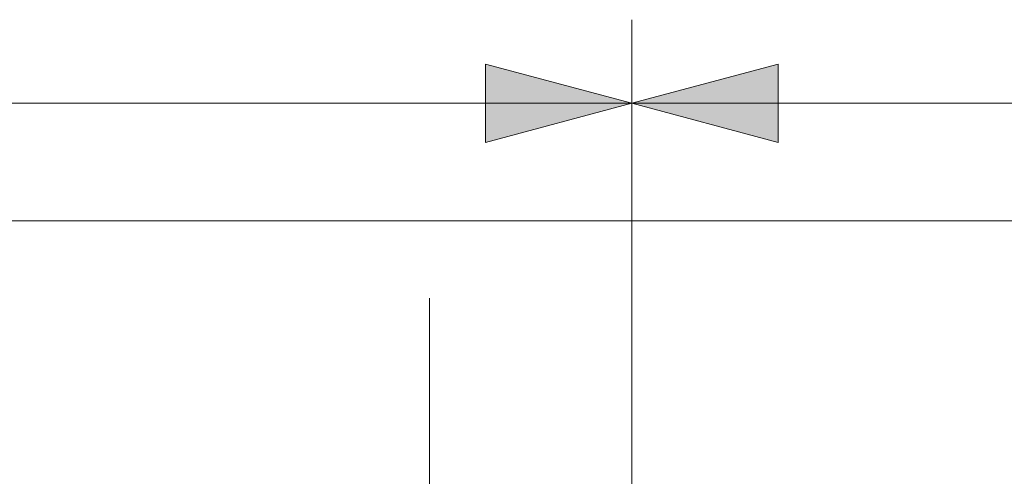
# Model space of a CAD drawing. Header units: inches. Extents: x -35 to 647, y 178 to 608.
# Tile 88 of 234: x 257 to 280, y 569 to 580. Entities that reach past the tile are written whole.
import ezdxf

# ---------------------------------------------------------------- set-up
doc = ezdxf.new("R2010")
doc.units = ezdxf.units.IN
doc.header["$MEASUREMENT"] = 0
doc.linetypes.add('AI-Linetype-10', pattern=[47.5, 22, -8.5, 8.5, -8.5])
doc.layers.add('1', color=7, linetype='Continuous')
doc.layers.add('Top', color=7, linetype='Continuous')

# ---------------------------------------------------------------- blocks, each defined once
blk = doc.blocks.new('block 3')
at = {"layer": '1', "color": 8, "lineweight": 18, "true_color": 0x808080}
blk.add_lwpolyline([(554.794, 575.385), (-17.905, 575.385)], dxfattribs=at)
blk = doc.blocks.new('block 8196')
at = {"layer": '1', "color": 35, "lineweight": 13, "true_color": 0x99724c}
blk.add_lwpolyline([(271.363, 568.584), (271.363, 580.205)], dxfattribs=at)
blk = doc.blocks.new('block 8198')
at = {"layer": '1', "color": 35, "lineweight": 13, "true_color": 0x99724c}
blk.add_lwpolyline([(271.363, 578.205), (396.089, 578.205)], dxfattribs=at)
blk = doc.blocks.new('block 8199')
at = {"layer": '1', "lineweight": 0}
blk.add_lwpolyline([(274.863, 579.143), (274.863, 577.268), (271.363, 578.205), (274.863, 579.143)], dxfattribs=at)
blk = doc.blocks.new('block 8200')
at = {"layer": '1', "true_color": 0x99724c}
h = blk.add_hatch(color=35, dxfattribs=at)
h.dxf.hatch_style = 2
h.paths.add_polyline_path([(274.863, 579.143), (274.863, 577.268), (271.363, 578.205)])
at = {"layer": '1', "lineweight": 0}
blk.add_lwpolyline([(274.863, 579.143), (274.863, 577.268), (271.363, 578.205), (274.863, 579.143), (274.863, 579.143)], dxfattribs=at)
blk = doc.blocks.new('block 8213')
at = {"layer": '1', "color": 35, "lineweight": 13, "true_color": 0x99724c}
blk.add_lwpolyline([(271.363, 568.584), (271.363, 580.205)], dxfattribs=at)
blk = doc.blocks.new('block 8214')
at = {"layer": '1', "color": 35, "lineweight": 13, "true_color": 0x99724c}
blk.add_lwpolyline([(146.637, 578.205), (271.363, 578.205)], dxfattribs=at)
blk = doc.blocks.new('block 8217')
at = {"layer": '1', "lineweight": 0}
blk.add_lwpolyline([(267.863, 577.268), (267.863, 579.143), (271.363, 578.205), (267.863, 577.268)], dxfattribs=at)
blk = doc.blocks.new('block 8218')
at = {"layer": '1', "true_color": 0x99724c}
h = blk.add_hatch(color=35, dxfattribs=at)
h.dxf.hatch_style = 2
h.paths.add_polyline_path([(267.863, 577.268), (267.863, 579.143), (271.363, 578.205)])
at = {"layer": '1', "lineweight": 0}
blk.add_lwpolyline([(267.863, 577.268), (267.863, 579.143), (271.363, 578.205), (267.863, 577.268), (267.863, 577.268)], dxfattribs=at)
blk = doc.blocks.new('block 8301')
at = {"layer": 'Top', "color": 8, "linetype": 'AI-Linetype-10', "lineweight": 13, "true_color": 0x808080}
blk.add_lwpolyline([(266.517, 557.535), (266.517, 573.535)], dxfattribs=at)

msp = doc.modelspace()

# ---------------------------------------------------------------- block references
at = {"layer": '1'}
for name in ['block 8196', 'block 8213', 'block 8217', 'block 8218', 'block 8199', 'block 8200', 'block 8214', 'block 8198', 'block 3']:
    msp.add_blockref(name, (0, 0), dxfattribs=at)
at = {"layer": 'Top'}
msp.add_blockref('block 8301', (0, 0), dxfattribs=at)

doc.saveas('drawing.dxf')
